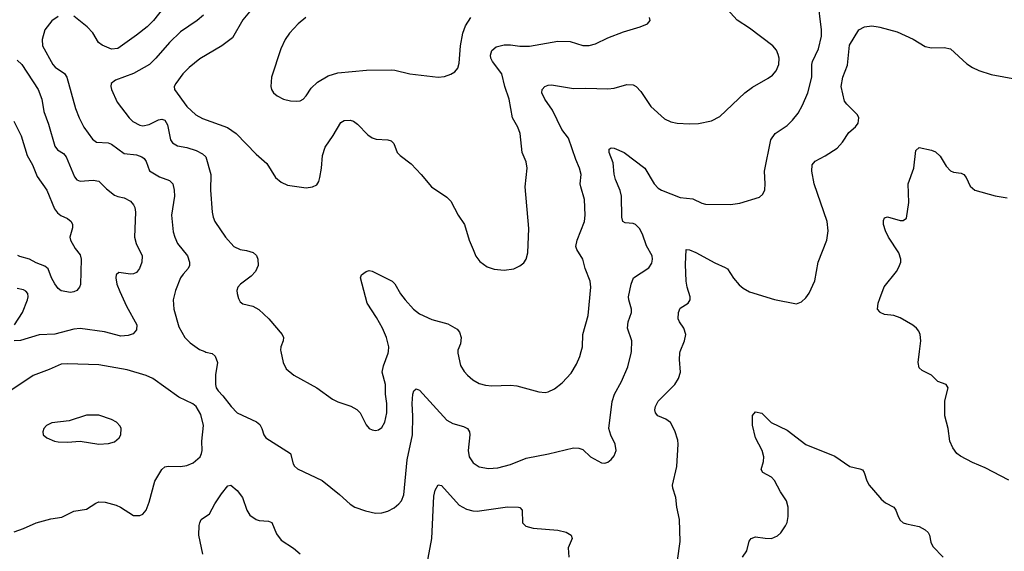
# Model space of a CAD drawing. Header units: inches. Extents: x 1308439 to 1441336, y 959892 to 1036309.
# Tile 94 of 167: x 1374526 to 1380793, y 1018728 to 1022116. Entities that reach past the tile are written whole.
import ezdxf

# ---------------------------------------------------------------- set-up
doc = ezdxf.new("R2010")
doc.units = ezdxf.units.IN
doc.header["$MEASUREMENT"] = 0
for name, color, linetype in [('B3071', 7, 'Continuous'), ('B3072', 7, 'Continuous'), ('B3081', 7, 'Continuous'), ('B3082', 7, 'Continuous')]:
    doc.layers.add(name, color=color, linetype=linetype)

msp = doc.modelspace()

# ---------------------------------------------------------------- linework, layer by layer
at = {"layer": 'B3071', "color": 6}
for points, elevation in [([(1375704.1, 1020000), (1375710, 1019997.5), (1375750, 1019987.9), (1375770.9, 1019970.9), (1375784.1, 1019930), (1375771.6, 1019851.6), (1375772.5, 1019790), (1375776.1, 1019770), (1375788.4, 1019750), (1375818.5, 1019718.5), (1375870.9, 1019650), (1375910, 1019610.5), (1376033.1, 1019553.1), (1376055.2, 1019535.2), (1376067.6, 1019510), (1376078.7, 1019470), (1376093.1, 1019450), (1376250.4, 1019350.4), (1376265.7, 1019285.7), (1376274.8, 1019270), (1376293.7, 1019253.7), (1376450, 1019178.4), (1376561.7, 1019090), (1376628.6, 1019028.6), (1376658.5, 1019010), (1376725.8, 1018985.8), (1376790, 1018971), (1376830, 1018972), (1376870, 1018983), (1376910, 1019004.9), (1376939.4, 1019030), (1376955.7, 1019050), (1376971.8, 1019088.2), (1376991.6, 1019310), (1377026.3, 1019470), (1377028.6, 1019588.6), (1377024.1, 1019670), (1377028.4, 1019730), (1377034.8, 1019750), (1377050, 1019763.4), (1377070, 1019754.7), (1377244.3, 1019564.3), (1377282.5, 1019542.5), (1377350, 1019524.1), (1377376.6, 1019510), (1377388.4, 1019490), (1377390.1, 1019470.1), (1377380.1, 1019370), (1377386.7, 1019330), (1377411.9, 1019291.9), (1377450, 1019267.1), (1377510, 1019254.7), (1377570, 1019260.2), (1377650, 1019280.8), (1377750, 1019320.6), (1377891.3, 1019348.7), (1378050, 1019387.3), (1378085.1, 1019385.1), (1378110, 1019376.1), (1378159.7, 1019330), (1378230, 1019292.4), (1378250, 1019288.9), (1378270, 1019296.5), (1378290, 1019312.4), (1378310, 1019336.9), (1378321.8, 1019370), (1378316.3, 1019410), (1378287.3, 1019467.3), (1378275.4, 1019510), (1378296.7, 1019683.3), (1378312.2, 1019730), (1378356.6, 1019810), (1378397.2, 1019902.8), (1378418.7, 1019990), (1378419, 1020000)], 3200), ([(1376188.2, 1020000), (1376202.9, 1019930), (1376222.4, 1019890), (1376269.7, 1019849.7), (1376417.5, 1019770), (1376517.7, 1019697.7), (1376550, 1019681.2), (1376632.5, 1019652.5), (1376670.9, 1019630.9), (1376693.4, 1019610), (1376730, 1019534.6), (1376750, 1019511.3), (1376770, 1019500.9), (1376790, 1019497.3), (1376810, 1019501.2), (1376830, 1019516.6), (1376848.9, 1019550), (1376861.8, 1019610), (1376863.5, 1019670), (1376854.5, 1019730), (1376854, 1019790), (1376832.1, 1019870), (1376840.6, 1019910), (1376871.8, 1019990), (1376872.5, 1020000)], 3300), ([(1377314.1, 1020000), (1377314.1, 1019990), (1377332.1, 1019912.1), (1377354.2, 1019874.2), (1377375.4, 1019850), (1377410, 1019821.1), (1377450, 1019797.6), (1377490, 1019785.8), (1377530, 1019781.3), (1377650, 1019785.5), (1377690, 1019782.1), (1377830, 1019744), (1377870, 1019740.2), (1377890, 1019743.2), (1377930, 1019762.1), (1377978, 1019802), (1378036, 1019864), (1378070, 1019921), (1378090.7, 1019970), (1378099.7, 1020000)], 3300), ([(1378712, 1018670), (1378728.9, 1018790), (1378724.5, 1018930), (1378708, 1019010), (1378703, 1019070), (1378683, 1019130), (1378681.5, 1019150), (1378708.3, 1019268.3), (1378717.7, 1019410), (1378715.5, 1019435.5), (1378695.6, 1019495.6), (1378667.8, 1019547.8), (1378639.4, 1019570), (1378588.1, 1019590), (1378572.6, 1019610), (1378569.3, 1019630), (1378571.8, 1019650), (1378590, 1019685.5), (1378694.9, 1019790), (1378719.5, 1019830), (1378731.5, 1019868.5), (1378725.1, 1019950), (1378726.6, 1019990), (1378730.5, 1020000)], 3100), ([(1374490, 1018851.3), (1374550, 1018872), (1374630, 1018908.2), (1374724.8, 1018935.2), (1374793.7, 1018946.3), (1374870, 1018983.3), (1374950, 1018997), (1375010, 1019035.3), (1375030, 1019042.1), (1375070, 1019041.3), (1375140.8, 1019020.8), (1375168.1, 1019008.1), (1375250, 1018955), (1375290, 1018955.6), (1375310, 1018965.2), (1375330, 1018988.9), (1375350, 1019040.9), (1375385.1, 1019174.9), (1375430, 1019250.1), (1375450, 1019265.5), (1375470, 1019270.9), (1375550, 1019268.8), (1375590, 1019273.8), (1375630, 1019291.1), (1375673.7, 1019330), (1375683.4, 1019350), (1375686.2, 1019370), (1375686, 1019430), (1375696.1, 1019530), (1375679, 1019599), (1375650, 1019651.4), (1375627.3, 1019667.3), (1375537.9, 1019710), (1375372.5, 1019830), (1375330, 1019848.7), (1375210, 1019884.6), (1375030, 1019916), (1374830, 1019922.7), (1374790, 1019920.2), (1374713.8, 1019886.2), (1374611.7, 1019848.3), (1374470, 1019752.8)], 3200), ([(1379126.3, 1018690), (1379154.3, 1018730), (1379168.1, 1018791.9), (1379181, 1018810), (1379210, 1018819.4), (1379270, 1018810.7), (1379310, 1018810.1), (1379350, 1018826.8), (1379370, 1018845.9), (1379400.9, 1018890), (1379410, 1018911.8), (1379416.8, 1018950), (1379417.9, 1019010), (1379405.7, 1019050), (1379367.7, 1019107.7), (1379330, 1019178.9), (1379310, 1019200.2), (1379255.8, 1019230), (1379244.3, 1019250), (1379260.3, 1019299.7), (1379262.6, 1019330), (1379250.8, 1019370.8), (1379209.3, 1019450), (1379189.2, 1019530.8), (1379190, 1019592.7), (1379210, 1019616.9), (1379250, 1019608.9), (1379309.2, 1019549.2), (1379410, 1019498.8), (1379530, 1019408.9), (1379714, 1019334), (1379810, 1019268.6), (1379874.2, 1019254.2), (1379890, 1019246), (1379900.7, 1019230), (1379917.8, 1019177.8), (1379931.9, 1019150), (1380000, 1019071.3)], 3000), ([(1375691.6, 1018710), (1375666.7, 1018830), (1375668.6, 1018891.4), (1375671.4, 1018910), (1375681.2, 1018930), (1375734.3, 1018965.7), (1375768.2, 1019030), (1375810, 1019093.3), (1375850, 1019145.8), (1375870, 1019150.2), (1375910, 1019115.7), (1375944.6, 1019070), (1375970.5, 1018990), (1375990, 1018958), (1376030, 1018929.6), (1376050, 1018923.9), (1376110, 1018919.3), (1376130.8, 1018910.8), (1376159.5, 1018839.5), (1376190, 1018798.7), (1376267.8, 1018747.8), (1376311.1, 1018711.1)], 3100), ([(1377119.7, 1018650), (1377149.7, 1018810), (1377161.5, 1019078.5), (1377170, 1019116.9), (1377190, 1019150.8), (1377210, 1019147.2), (1377322.4, 1019022.4), (1377370, 1018995.9), (1377410, 1018985.1), (1377436.5, 1018983.5), (1377630, 1019011), (1377700.5, 1019010), (1377710, 1019006.4), (1377723.8, 1018990), (1377726, 1018910), (1377747.2, 1018887.2), (1377795, 1018875), (1377950, 1018863.3), (1378004.4, 1018850), (1378036.8, 1018830), (1378041.3, 1018810), (1378017.2, 1018750), (1378021.2, 1018690)], 3100)]:
    msp.add_lwpolyline(points, dxfattribs=dict(at, elevation=elevation))
at = {"layer": 'B3071', "color": 6, "elevation": 3300}
msp.add_lwpolyline([(1374950, 1019595.8), (1374840.5, 1019559.5), (1374730, 1019546.3), (1374697.4, 1019530), (1374680.2, 1019510), (1374673.1, 1019490), (1374675.8, 1019470), (1374698.4, 1019450), (1374747.7, 1019430), (1374770, 1019426.2), (1374830, 1019423.5), (1374910.6, 1019429.4), (1375030, 1019410.1), (1375090, 1019413.7), (1375130, 1019425.2), (1375158.2, 1019450), (1375169.8, 1019470), (1375171.9, 1019510), (1375164.4, 1019524.4), (1375141.1, 1019550), (1375110, 1019568), (1375030, 1019594.7)], close=True, dxfattribs=at)
at = {"layer": 'B3072', "color": 6}
for points, elevation in [([(1378419, 1020000), (1378421, 1020070), (1378393.9, 1020150), (1378399.7, 1020190), (1378419.1, 1020250), (1378419.9, 1020270), (1378402.9, 1020330), (1378401.8, 1020350), (1378416.9, 1020430), (1378433.6, 1020470), (1378530, 1020533.3), (1378550, 1020563.8), (1378554.6, 1020590), (1378550.5, 1020610), (1378514.5, 1020674.5), (1378489.4, 1020749.4), (1378470, 1020785.9), (1378444.4, 1020810), (1378430, 1020815.7), (1378380.6, 1020820.6), (1378364.6, 1020830), (1378357.7, 1020857.7), (1378357.3, 1020990), (1378347.2, 1021027.2), (1378317.5, 1021097.5), (1378310, 1021131.1), (1378303.8, 1021203.8), (1378276.9, 1021270), (1378277.1, 1021290), (1378290, 1021298.1), (1378310, 1021296.3), (1378373.1, 1021270), (1378505.6, 1021170), (1378564.6, 1021070), (1378590, 1021042.3), (1378610, 1021030.1), (1378730, 1020982.2), (1378810, 1020972.9), (1378866.6, 1020946.6), (1378890, 1020940.8), (1379050, 1020938.8), (1379110, 1020947), (1379234.4, 1020985.6), (1379256.2, 1021003.8), (1379268.5, 1021031.5), (1379270.8, 1021069.2), (1379265.9, 1021150), (1379306.1, 1021350), (1379334.3, 1021390), (1379410, 1021441.6), (1379445.4, 1021474.6), (1379480.3, 1021519.7), (1379509, 1021571), (1379542.7, 1021650), (1379568.3, 1021750), (1379568, 1021830), (1379572.1, 1021850), (1379609.6, 1021930), (1379628.7, 1022011.3), (1379629.8, 1022050), (1379605.2, 1022245.2)], 3200), ([(1375450, 1022202.5), (1375378.4, 1022110), (1375336.3, 1022070), (1375270, 1022016.8), (1375150, 1021932.9), (1375110, 1021927.2), (1375050, 1021952.4), (1375027.2, 1021970), (1374991.8, 1022031.8), (1374956.2, 1022070), (1374870, 1022139.1)], 3200), ([(1376010, 1022191.7), (1375945.7, 1022114.3), (1375880.7, 1021999.3), (1375811.5, 1021948.5), (1375672.9, 1021867.1), (1375603.6, 1021810), (1375563.3, 1021770), (1375518.6, 1021710), (1375509.7, 1021690), (1375511, 1021670), (1375590, 1021562.8), (1375645.9, 1021510), (1375690, 1021485.4), (1375848.4, 1021428.4), (1375903.5, 1021390), (1376030, 1021258.4), (1376099.7, 1021199.7), (1376154.2, 1021110), (1376190, 1021080.2), (1376230, 1021061.7), (1376350, 1021044.6), (1376390, 1021049.4), (1376416.1, 1021063.9), (1376430, 1021084.7), (1376436.8, 1021110), (1376447.7, 1021170), (1376453.7, 1021250), (1376470, 1021304), (1376522, 1021378), (1376570, 1021460.9), (1376590, 1021473.6), (1376630, 1021475.2), (1376650, 1021468.9), (1376676.6, 1021450), (1376741.5, 1021381.5), (1376770, 1021362), (1376794.9, 1021354.9), (1376869.6, 1021349.6), (1376890, 1021342.6), (1376907.4, 1021327.4), (1376929.4, 1021270), (1376946.9, 1021250), (1377017.1, 1021197.1), (1377080.2, 1021130), (1377146.5, 1021050), (1377244.5, 1020984.5), (1377270, 1020959.6), (1377316.3, 1020870), (1377357.7, 1020810), (1377387.3, 1020710), (1377411.3, 1020650), (1377430, 1020609.2), (1377454.7, 1020574.7), (1377501.2, 1020541.2), (1377546, 1020526), (1377610, 1020519.8), (1377670, 1020528.4), (1377710, 1020546.4), (1377733.9, 1020566.1), (1377750.5, 1020590), (1377760.9, 1020630), (1377765.8, 1020785.8), (1377743.4, 1021050), (1377756.6, 1021170), (1377748.4, 1021210), (1377724.9, 1021270), (1377712.2, 1021390), (1377696.9, 1021430), (1377663.5, 1021490), (1377641.2, 1021610), (1377613.8, 1021690), (1377595.3, 1021770), (1377534.2, 1021850), (1377525.6, 1021870), (1377522.4, 1021890), (1377530, 1021919.8), (1377557.6, 1021942.4), (1377610, 1021955.2), (1377650, 1021955.3), (1377710, 1021945.8), (1377770, 1021945.9), (1377950, 1021979.7), (1378030, 1021976.5), (1378110, 1021951.6), (1378150, 1021951.4), (1378190, 1021962.7), (1378270, 1022000.7), (1378370, 1022038.4), (1378474.5, 1022070), (1378522.7, 1022090), (1378539.5, 1022110), (1378535.1, 1022130)], 3400), ([(1378099.7, 1020000), (1378108.8, 1020030), (1378110.2, 1020110), (1378143.7, 1020230), (1378162.1, 1020410), (1378157.2, 1020450), (1378124.3, 1020530), (1378110.3, 1020590), (1378071.3, 1020650), (1378065.9, 1020670), (1378073.9, 1020710), (1378120.1, 1020830), (1378124.5, 1020870), (1378121.5, 1020970), (1378096.7, 1021050), (1378093.8, 1021070), (1378098.7, 1021130), (1378088.3, 1021170), (1378065.1, 1021225.1), (1378019.8, 1021359.8), (1377975.7, 1021415.7), (1377918, 1021538), (1377868.3, 1021610), (1377850, 1021649.1), (1377851.1, 1021670), (1377869, 1021690), (1377890, 1021698.9), (1377910, 1021700.7), (1378050, 1021677.4), (1378130, 1021680.2), (1378270, 1021674.4), (1378310, 1021679.4), (1378390, 1021703.5), (1378430, 1021700.1), (1378450, 1021688.8), (1378478.8, 1021658.8), (1378542.6, 1021562.6), (1378630, 1021482.9), (1378670, 1021465.2), (1378710, 1021456.6), (1378789.1, 1021450.9), (1378846.8, 1021453.2), (1378930, 1021471.2), (1378981.9, 1021498.1), (1379141.3, 1021650), (1379190, 1021686.5), (1379290, 1021742.9), (1379317.2, 1021762.8), (1379341.5, 1021790), (1379357.2, 1021830), (1379359.1, 1021870), (1379354.4, 1021894.4), (1379342.4, 1021922.4), (1379320.2, 1021950), (1379170, 1022061.8), (1379091.6, 1022111.6), (1379010, 1022204.8)], 3300), ([(1374770, 1022136), (1374730, 1022107.7), (1374684.8, 1022050), (1374667.9, 1021990), (1374671.7, 1021950), (1374737.6, 1021830), (1374752.1, 1021812.1), (1374810, 1021773.3), (1374825.8, 1021750), (1374881.8, 1021550), (1374904.7, 1021490), (1374934.5, 1021430), (1374990, 1021354.5), (1375015.5, 1021335.5), (1375089.9, 1021330.1), (1375110, 1021322.3), (1375190, 1021263.7), (1375270, 1021253.5), (1375302.4, 1021242.4), (1375318.5, 1021230), (1375330, 1021211.7), (1375351.8, 1021151.8), (1375415, 1021115), (1375479.3, 1021090), (1375499.5, 1021070), (1375509.5, 1021030), (1375510.7, 1020990), (1375491.5, 1020870), (1375503.6, 1020763.6), (1375512.5, 1020730), (1375530.6, 1020690), (1375593.6, 1020610), (1375606.6, 1020570), (1375607.3, 1020550), (1375598.8, 1020530), (1375565.6, 1020494.4), (1375550.3, 1020470), (1375516.6, 1020390), (1375502.5, 1020330), (1375507, 1020270), (1375537.6, 1020157.6), (1375576.2, 1020090), (1375610, 1020057.1), (1375670, 1020014.6), (1375704.1, 1020000)], 3200), ([(1375695.2, 1022144.8), (1375655.5, 1022110), (1375550, 1022037.4), (1375479.5, 1021970), (1375392.9, 1021870), (1375350.9, 1021830), (1375250, 1021772.5), (1375135.1, 1021730), (1375108.1, 1021710), (1375105.4, 1021690), (1375111.1, 1021670), (1375146.7, 1021590), (1375223.1, 1021490), (1375246.6, 1021466.6), (1375290, 1021443.9), (1375310, 1021439.3), (1375350, 1021447.6), (1375410, 1021476.8), (1375430, 1021481.4), (1375450, 1021474.7), (1375465.9, 1021445.9), (1375486.5, 1021350), (1375498.1, 1021330), (1375530, 1021312.3), (1375590, 1021301.2), (1375650, 1021281.3), (1375690, 1021260.7), (1375710, 1021240.6), (1375742.9, 1021130), (1375740.8, 1021030), (1375751, 1020890), (1375756.3, 1020856.3), (1375767, 1020830), (1375835.2, 1020730), (1375889.6, 1020670), (1375930, 1020651.2), (1375970, 1020644.5), (1376011.1, 1020631.1), (1376032.9, 1020612.9), (1376042.5, 1020590), (1376044.6, 1020550), (1376026.2, 1020510), (1375999.5, 1020480.5), (1375931.3, 1020430), (1375915.1, 1020410), (1375908.4, 1020390), (1375909, 1020370), (1375917.9, 1020337.9), (1375930, 1020317.5), (1375945.6, 1020305.6), (1376010, 1020290.1), (1376048.1, 1020268.1), (1376112.2, 1020210), (1376197.3, 1020110), (1376204.7, 1020090), (1376202.5, 1020070), (1376187.3, 1020030), (1376186.1, 1020010), (1376188.2, 1020000)], 3300), ([(1376348, 1022130), (1376297.8, 1022090), (1376242.9, 1022030), (1376215.8, 1021990), (1376187.7, 1021930), (1376129.4, 1021750), (1376124.1, 1021690), (1376129.3, 1021670), (1376142.2, 1021650), (1376165.5, 1021630), (1376204.2, 1021610), (1376250, 1021598.5), (1376290, 1021596), (1376310, 1021599.1), (1376330, 1021609.2), (1376350, 1021631), (1376381.5, 1021678.5), (1376422.2, 1021717.8), (1376490, 1021758.7), (1376550, 1021777.5), (1376733.6, 1021793.6), (1376890, 1021795.9), (1376914, 1021794), (1377010, 1021770.1), (1377190, 1021750.1), (1377230, 1021754.6), (1377271, 1021769), (1377296.2, 1021783.8), (1377314, 1021806), (1377322, 1021838), (1377331.5, 1021950), (1377345.6, 1022030), (1377362.6, 1022077.4), (1377397.9, 1022130)], 3500), ([(1378730.5, 1020000), (1378757.4, 1020070), (1378765.6, 1020110), (1378753.5, 1020150), (1378725, 1020190), (1378717.6, 1020210), (1378719.2, 1020250), (1378730, 1020277.4), (1378780.2, 1020310), (1378793.8, 1020330), (1378793.7, 1020350), (1378774.3, 1020410), (1378767.7, 1020450), (1378763.9, 1020556.1), (1378767.4, 1020650), (1378790, 1020648.6), (1378830, 1020631.6), (1378950, 1020566.5), (1379016.9, 1020536.9), (1379030, 1020527.5), (1379070, 1020468.1), (1379105.9, 1020425.9), (1379130, 1020404.8), (1379170, 1020382), (1379330, 1020331.8), (1379470, 1020304.9), (1379502.3, 1020317.7), (1379530, 1020343.6), (1379550, 1020373.8), (1379587.7, 1020452.3), (1379607.5, 1020570), (1379662.9, 1020710), (1379670.7, 1020770), (1379665.5, 1020830), (1379583.2, 1021070), (1379567.6, 1021150), (1379569.9, 1021190), (1379590, 1021214.2), (1379652.8, 1021247.2), (1379730, 1021297.7), (1379763.9, 1021336.1), (1379803.6, 1021396.4), (1379846.6, 1021433.4), (1379863.1, 1021456.9), (1379866.7, 1021490), (1379858.5, 1021510), (1379790, 1021578.1), (1379776.6, 1021596.6), (1379755.5, 1021690), (1379765.6, 1021750), (1379793.7, 1021826.4), (1379807.7, 1021952.3), (1379866.5, 1022050), (1379903.5, 1022070), (1379950, 1022077), (1379990, 1022071.1), (1380000, 1022068.4)], 3100), ([(1374510, 1021858.5), (1374538.7, 1021830), (1374642.5, 1021670), (1374666.8, 1021610), (1374680.1, 1021530), (1374709.2, 1021450), (1374748.8, 1021310), (1374766.9, 1021286.9), (1374803.6, 1021263.6), (1374822.2, 1021242.2), (1374873.7, 1021113.7), (1374890, 1021095.7), (1374910, 1021086.8), (1374993.3, 1021093.3), (1375030, 1021086.4), (1375078.3, 1021038.3), (1375130, 1020996.4), (1375150, 1020987.9), (1375190, 1020980.7), (1375230, 1020958.8), (1375250, 1020935.9), (1375258.6, 1020918.6), (1375263.8, 1020890), (1375257.2, 1020730), (1375267.6, 1020690), (1375304.7, 1020610), (1375302.1, 1020570), (1375288.4, 1020530), (1375270, 1020504.6), (1375250, 1020496.2), (1375230, 1020494.7), (1375155.9, 1020504.1), (1375140.3, 1020490), (1375136.7, 1020470), (1375144.4, 1020430), (1375163.3, 1020383.3), (1375205.7, 1020290), (1375272.1, 1020170), (1375270, 1020139.2), (1375247, 1020113), (1375216.7, 1020103.3), (1375170, 1020099.6), (1375066.5, 1020126.5), (1374910, 1020148.1), (1374870, 1020142.6), (1374750, 1020111.1), (1374650, 1020107.1), (1374530, 1020070.6), (1374490, 1020068.5)], 3100), ([(1374489, 1021469), (1374535, 1021375), (1374573.5, 1021250), (1374607.8, 1021190), (1374636.2, 1021116.2), (1374699.5, 1021030), (1374746.4, 1020910), (1374765.4, 1020885.4), (1374787.4, 1020867.4), (1374829.1, 1020849.1), (1374853.9, 1020830), (1374861.1, 1020810), (1374860.9, 1020790), (1374844.7, 1020730), (1374849.2, 1020710), (1374878.4, 1020658.4), (1374910, 1020617.6), (1374917.2, 1020590), (1374912.7, 1020427.3), (1374906.9, 1020410), (1374889.4, 1020390.6), (1374870, 1020380.6), (1374850, 1020377.5), (1374790, 1020387.2), (1374770, 1020401.7), (1374750, 1020431.2), (1374727.8, 1020470), (1374706.8, 1020526.8), (1374685.7, 1020545.7), (1374630, 1020565.5), (1374589, 1020589), (1374526, 1020606), (1374513.5, 1020613.5)], 3000), ([(1376872.5, 1020000), (1376874.4, 1020030), (1376860.1, 1020090), (1376835.5, 1020150), (1376797.8, 1020217.8), (1376737.7, 1020310), (1376694.8, 1020470), (1376701.3, 1020490), (1376730, 1020510.3), (1376750, 1020516.2), (1376770, 1020512.5), (1376895.6, 1020450), (1376913, 1020433), (1376949.3, 1020369.3), (1376978.9, 1020330), (1377032.7, 1020270), (1377070, 1020242.1), (1377150, 1020204.2), (1377250, 1020178.1), (1377310, 1020144), (1377324.2, 1020124.2), (1377334.8, 1020090), (1377330.6, 1020050), (1377314.2, 1020010), (1377314.1, 1020000)], 3300), ([(1374492.2, 1020170), (1374543.9, 1020250), (1374575.5, 1020330), (1374580.6, 1020350), (1374578, 1020370), (1374565, 1020385), (1374550, 1020393.2), (1374510, 1020402.5)], 3100), ([(1380000, 1020252.9), (1379985.9, 1020270), (1379989.9, 1020310), (1380000, 1020337.8)], 3000)]:
    msp.add_lwpolyline(points, dxfattribs=dict(at, elevation=elevation))
at = {"layer": 'B3081', "color": 6, "elevation": 3000}
for points in [[(1380821.7, 1019181.7), (1380670, 1019258.9), (1380590, 1019293.8), (1380514.2, 1019334.2), (1380491.6, 1019351.6), (1380466.1, 1019386.1), (1380446.4, 1019430), (1380435.3, 1019510), (1380414.2, 1019590), (1380414.1, 1019685.9), (1380436.3, 1019770), (1380423.7, 1019790), (1380370, 1019809), (1380330, 1019850.5), (1380270, 1019879), (1380250, 1019897.7), (1380244.7, 1019930), (1380252.6, 1020000)], [(1380000, 1019071.3), (1380010, 1019059.7), (1380037.5, 1019037.5), (1380090, 1019008.9), (1380102.9, 1018990), (1380116.3, 1018950), (1380130, 1018926.4), (1380150, 1018910.2), (1380170, 1018901.9), (1380250, 1018886.2), (1380290, 1018863.8), (1380307.5, 1018847.5), (1380317, 1018830), (1380326.1, 1018786.1), (1380338.3, 1018758.3), (1380404.2, 1018690)]]:
    msp.add_lwpolyline(points, dxfattribs=at)
at = {"layer": 'B3082', "color": 6}
for points, elevation in [([(1380000, 1022068.4), (1380110, 1022038.1), (1380212.1, 1021992.1), (1380290, 1021944.8), (1380330, 1021935.4), (1380410, 1021938.7), (1380450, 1021930.6), (1380555.2, 1021835.2), (1380590, 1021810.5), (1380630, 1021791.5), (1380710, 1021766.3), (1380870, 1021736.8)], 3100), ([(1380000, 1020337.8), (1380027.2, 1020412.8), (1380106, 1020510), (1380122.3, 1020537.7), (1380133.6, 1020570), (1380134.5, 1020590), (1380121.6, 1020630), (1380056, 1020730), (1380037.4, 1020770), (1380024.2, 1020810), (1380024, 1020836), (1380030, 1020853.6), (1380050, 1020859.8), (1380130, 1020835.5), (1380150, 1020836.9), (1380170, 1020851.4), (1380184.5, 1020950), (1380181, 1021070), (1380217, 1021170), (1380230, 1021281.3), (1380250, 1021300.2), (1380330, 1021284.7), (1380354.5, 1021274.5), (1380385.1, 1021245.1), (1380422.7, 1021182.7), (1380450, 1021152.2), (1380470, 1021144.2), (1380518.4, 1021138.4), (1380535.2, 1021130), (1380549.3, 1021110), (1380574.7, 1021054.7), (1380604.9, 1021030), (1380733.6, 1020993.6), (1380810, 1020981.1)], 3000), ([(1380252.6, 1020000), (1380260.6, 1020070), (1380256.6, 1020110), (1380248.5, 1020130), (1380233, 1020150), (1380210, 1020168.5), (1380130, 1020215.2), (1380090, 1020229.9), (1380030, 1020237.5), (1380002.4, 1020250), (1380000, 1020252.9)], 3000)]:
    msp.add_lwpolyline(points, dxfattribs=dict(at, elevation=elevation))

doc.saveas('drawing.dxf')
